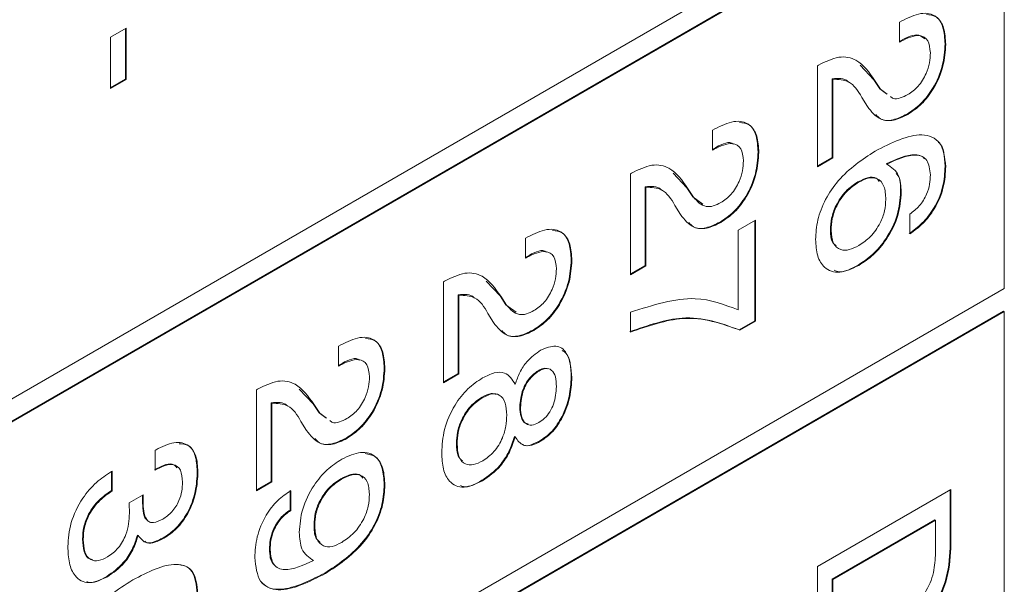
# Model space of a CAD drawing. Header units: millimetres. Extents: x 22 to 278, y 61 to 167.
# Tile 88 of 148: x 210.63 to 215.84, y 115.95 to 118.94. Entities that reach past the tile are written whole.
import ezdxf

# ---------------------------------------------------------------- set-up
doc = ezdxf.new("R2010")
doc.units = ezdxf.units.MM
doc.layers.get('0').update_dxf_attribs({"lineweight": 15})

msp = doc.modelspace()

# ---------------------------------------------------------------- linework, layer by layer
for p, q in [((190.8467, 105.5326), (215.843, 119.9626)), ((215.8394, 119.8421), (190.8432, 105.4121)), ((215.843, 119.8401), (190.8467, 105.4101)), ((215.843, 117.513), (215.843, 119.8401)), ((215.2881, 118.9215), (215.2999, 118.9283)), ((215.2881, 118.8169), (215.2881, 118.9215)), ((211.1108, 118.8429), (211.1924, 118.89)), ((211.1888, 118.888), (211.1888, 118.6199)), ((211.1924, 118.89), (211.1924, 118.6178)), ((211.1108, 118.5707), (211.1108, 118.8429)), ((215.2925, 118.8235), (215.2881, 118.8209)), ((215.2961, 118.8214), (215.2881, 118.8169)), ((215.2925, 118.8235), (215.2961, 118.8214)), ((215.5294, 118.8068), (215.5329, 118.8047)), ((214.853, 118.6913), (214.8585, 118.6945)), ((214.853, 118.1574), (214.853, 118.6913)), ((215.0796, 118.6947), (215.1526, 118.6171)), ((211.1888, 118.6199), (211.1108, 118.5748)), ((211.1924, 118.6178), (211.1108, 118.5707)), ((211.1888, 118.6199), (211.1924, 118.6178)), ((214.9311, 118.622), (214.9311, 118.2065)), ((214.9311, 118.622), (214.9346, 118.62)), ((214.9346, 118.62), (214.9346, 118.2045)), ((215.1526, 118.6171), (215.1842, 118.57)), ((215.1526, 118.6171), (215.1561, 118.615)), ((215.1561, 118.615), (215.1877, 118.568)), ((215.1842, 118.57), (215.2198, 118.5437)), ((215.1842, 118.57), (215.1877, 118.568)), ((215.1877, 118.568), (215.2233, 118.5416)), ((215.1179, 118.476), (215.0887, 118.5243)), ((215.3278, 118.4356), (215.3314, 118.4335)), ((214.2982, 118.3501), (214.31, 118.3568)), ((214.2982, 118.2454), (214.2982, 118.3501)), ((214.3026, 118.252), (214.2982, 118.2495)), ((214.3061, 118.25), (214.2982, 118.2454)), ((214.3026, 118.252), (214.3061, 118.25)), ((214.5394, 118.2353), (214.543, 118.2332)), ((214.9311, 118.2065), (214.853, 118.1615)), ((214.9346, 118.2045), (214.853, 118.1574)), ((214.9311, 118.2065), (214.9346, 118.2045)), ((215.2175, 118.173), (215.221, 118.1709)), ((215.5294, 118.1603), (215.5329, 118.1583)), ((213.8631, 118.1198), (213.8686, 118.123)), ((213.8631, 117.5859), (213.8631, 118.1198)), ((214.0896, 118.1233), (214.1626, 118.0456)), ((213.9411, 118.0505), (213.9411, 117.635)), ((213.9411, 118.0505), (213.9446, 118.0485)), ((213.9446, 118.0485), (213.9446, 117.633)), ((214.1626, 118.0456), (214.1942, 117.9986)), ((214.1626, 118.0456), (214.1662, 118.0435)), ((214.1662, 118.0435), (214.1978, 117.9965)), ((215.068, 118.077), (215.0716, 118.075)), ((214.1942, 117.9986), (214.2475, 117.9591)), ((214.1942, 117.9986), (214.1978, 117.9965)), ((215.2937, 118.0251), (215.2972, 118.0231)), ((214.1279, 117.9045), (214.0988, 117.9528)), ((215.3425, 117.8014), (215.3425, 117.9061)), ((214.3379, 117.8641), (214.3414, 117.862)), ((214.4342, 117.8214), (214.5248, 117.8737)), ((214.5213, 117.8717), (214.5213, 117.3419)), ((214.5248, 117.8737), (214.5248, 117.3398)), ((213.3082, 117.7786), (213.32, 117.7854)), ((213.3082, 117.6739), (213.3082, 117.7786)), ((214.4342, 117.3992), (214.4342, 117.8214)), ((214.922, 117.8221), (214.9255, 117.8201)), ((213.3126, 117.6805), (213.3082, 117.678)), ((213.3162, 117.6785), (213.3082, 117.6739)), ((213.3126, 117.6805), (213.3162, 117.6785)), ((213.5495, 117.6638), (213.553, 117.6618)), ((213.9411, 117.635), (213.8631, 117.59)), ((213.9446, 117.633), (213.8631, 117.5859)), ((213.9411, 117.635), (213.9446, 117.633)), ((215.0685, 117.6368), (215.072, 117.6348)), ((212.8731, 117.5483), (212.8786, 117.5515)), ((212.8731, 117.0144), (212.8731, 117.5483)), ((213.0997, 117.5518), (213.1727, 117.4741)), ((190.8467, 103.0829), (215.843, 117.513)), ((212.9512, 117.479), (212.9512, 117.0636)), ((212.9512, 117.479), (212.9547, 117.477)), ((212.9547, 117.477), (212.9547, 117.0615)), ((213.1727, 117.4741), (213.2043, 117.4271)), ((213.1727, 117.4741), (213.1762, 117.4721)), ((213.1762, 117.4721), (213.2078, 117.425)), ((213.2043, 117.4271), (213.2576, 117.3876)), ((213.2043, 117.4271), (213.2078, 117.425)), ((215.8394, 117.3925), (190.8432, 102.9625)), ((215.843, 117.3905), (190.8467, 102.9605)), ((213.138, 117.333), (213.1088, 117.3813)), ((213.8631, 117.2823), (213.8631, 117.387)), ((215.8394, 117.3925), (215.843, 117.3905)), ((215.843, 110.5724), (215.843, 117.3905)), ((214.5213, 117.3419), (214.4389, 117.2943)), ((214.5248, 117.3398), (214.4424, 117.2922)), ((214.5213, 117.3419), (214.5248, 117.3398)), ((213.3479, 117.2926), (213.3515, 117.2906)), ((214.4389, 117.2943), (214.4424, 117.2922)), ((212.3183, 117.2071), (212.3301, 117.2139)), ((212.3183, 117.1024), (212.3183, 117.2071)), ((212.3227, 117.109), (212.3183, 117.1065)), ((212.3262, 117.107), (212.3183, 117.1024)), ((212.3227, 117.109), (212.3262, 117.107)), ((212.5595, 117.0923), (212.5631, 117.0903)), ((212.9512, 117.0636), (212.8731, 117.0185)), ((212.9547, 117.0615), (212.8731, 117.0144)), ((212.9512, 117.0636), (212.9547, 117.0615)), ((213.3743, 117.0775), (213.3778, 117.0755)), ((213.2498, 117.0086), (213.2533, 117.0065)), ((213.5495, 117.0434), (213.553, 117.0413)), ((211.8832, 116.9768), (211.8887, 116.98)), ((211.8832, 116.4429), (211.8832, 116.9768)), ((212.1098, 116.9803), (212.1827, 116.9026)), ((211.9612, 116.9075), (211.9612, 116.4921)), ((211.9612, 116.9075), (211.9647, 116.9055)), ((211.9647, 116.9055), (211.9647, 116.49)), ((212.1827, 116.9026), (212.2143, 116.8556)), ((212.1827, 116.9026), (212.1863, 116.9006)), ((212.1863, 116.9006), (212.2179, 116.8535)), ((213.0781, 116.9379), (213.0816, 116.9359)), ((212.2143, 116.8556), (212.25, 116.8292)), ((212.2143, 116.8556), (212.2179, 116.8535)), ((212.2179, 116.8535), (212.2535, 116.8272)), ((213.2775, 116.8856), (213.2811, 116.8835)), ((212.148, 116.7615), (212.1189, 116.8098)), ((212.358, 116.7211), (212.3615, 116.7191)), ((212.9421, 116.6926), (212.9456, 116.6905)), ((213.2498, 116.7292), (213.2533, 116.7271)), ((213.3843, 116.7064), (213.3879, 116.7044)), ((211.3465, 116.6565), (211.3513, 116.6593)), ((211.3465, 116.5519), (211.3465, 116.6565)), ((211.1149, 116.5438), (211.1198, 116.5466)), ((211.1163, 116.5446), (211.1163, 116.444)), ((211.1198, 116.5466), (211.1198, 116.442)), ((211.5696, 116.547), (211.5731, 116.545)), ((211.9612, 116.4921), (211.8832, 116.447)), ((211.9647, 116.49), (211.8832, 116.4429)), ((211.9612, 116.4921), (211.9647, 116.49)), ((212.3303, 116.5063), (212.3339, 116.5042)), ((212.5595, 116.4753), (212.5631, 116.4733)), ((213.0771, 116.4977), (213.0806, 116.4956)), ((211.1163, 116.444), (211.1198, 116.442)), ((211.2084, 116.3786), (211.2839, 116.4217)), ((212.0609, 116.445), (212.0609, 116.3403)), ((212.0645, 116.4429), (212.0645, 116.3382)), ((214.853, 116.0412), (215.5601, 116.4494)), ((215.5566, 116.4473), (215.5566, 116.1403)), ((215.5601, 116.4494), (215.5601, 116.1383)), ((211.2088, 116.375), (211.2084, 116.3786)), ((211.2795, 116.3905), (211.283, 116.3885)), ((212.0609, 116.3403), (212.0645, 116.3382)), ((212.1878, 116.2627), (212.1914, 116.2607)), ((215.475, 116.2892), (214.9311, 115.9752)), ((215.4785, 116.2871), (214.9346, 115.9731)), ((215.475, 116.2892), (215.4785, 116.2871)), ((215.4785, 116.1005), (215.4785, 116.2871)), ((210.9622, 116.1862), (210.9657, 116.1842)), ((211.2529, 116.2078), (211.2564, 116.2057)), ((211.3886, 116.1929), (211.3921, 116.1908)), ((211.9521, 116.1325), (211.9557, 116.1305)), ((215.5566, 116.1403), (215.5601, 116.1383)), ((212.182, 116.0752), (212.1856, 116.0732)), ((212.2452, 116.007), (212.2488, 116.0049)), ((214.853, 115.7345), (214.853, 116.0412)), ((211.0907, 115.9895), (211.0942, 115.9875)), ((214.9311, 115.9752), (214.9311, 115.7885)), ((214.9311, 115.9752), (214.9346, 115.9731)), ((214.9346, 115.9731), (214.9346, 115.7865))]:
    msp.add_line(p, q)
for points, knots in [([(215.2999, 118.9283), (215.3342, 118.9453), (215.4026, 118.9791), (215.4843, 118.9608), (215.5276, 118.8947), (215.5311, 118.8348), (215.5329, 118.8047)], [0, 0, 0, 0, 0.280451, 0.559362, 0.779308, 1, 1, 1, 1]), ([(215.4307, 118.9618), (215.4483, 118.9603), (215.4894, 118.9568), (215.5235, 118.8955), (215.5274, 118.8364), (215.5294, 118.8068)], [0, 0, 0, 0, 0.272854, 0.635811, 1, 1, 1, 1]), ([(215.422, 118.8332), (215.4119, 118.8416), (215.3802, 118.8681), (215.3281, 118.8416), (215.2925, 118.8235)], [0, 0, 0, 0, 0.317412, 1, 1, 1, 1]), ([(215.4513, 118.7601), (215.449, 118.7837), (215.4444, 118.8309), (215.386, 118.8639), (215.3302, 118.8375), (215.2961, 118.8214)], [0, 0, 0, 0, 0.280567, 0.560264, 1, 1, 1, 1]), ([(215.5294, 118.8068), (215.5271, 118.769), (215.5224, 118.6935), (215.4725, 118.5769), (215.4022, 118.4853), (215.3526, 118.4522), (215.3278, 118.4356)], [0, 0, 0, 0, 0.28044, 0.559681, 0.779592, 1, 1, 1, 1]), ([(215.5329, 118.8047), (215.5306, 118.7669), (215.5259, 118.6915), (215.476, 118.5749), (215.4057, 118.4833), (215.3562, 118.4501), (215.3314, 118.4335)], [0, 0, 0, 0, 0.28044, 0.559681, 0.779592, 1, 1, 1, 1]), ([(214.8585, 118.6945), (214.8953, 118.7125), (214.9688, 118.7485), (215.0803, 118.7236), (215.1274, 118.6562), (215.1561, 118.615)], [0, 0, 0, 0, 0.279996, 0.559198, 1, 1, 1, 1]), ([(215.3321, 118.5386), (215.351, 118.5518), (215.3887, 118.5781), (215.4293, 118.6446), (215.4489, 118.7076), (215.4505, 118.7426), (215.4513, 118.7601)], [0, 0, 0, 0, 0.27961, 0.558548, 0.779048, 1, 1, 1, 1]), ([(215.0183, 118.6041), (215.0171, 118.6055), (214.9979, 118.6288), (214.9634, 118.6253), (214.9311, 118.622)], [0, 0, 0, 0, 0.063271, 1, 1, 1, 1]), ([(215.0887, 118.5243), (215.0686, 118.5577), (215.033, 118.6171), (214.9645, 118.6191), (214.9346, 118.62)], [0, 0, 0, 0, 0.5626058, 1, 1, 1, 1]), ([(215.241, 118.5286), (215.2453, 118.5245), (215.2579, 118.5127), (215.2921, 118.5194), (215.3187, 118.5322), (215.3321, 118.5386)], [0, 0, 0, 0, 0.207338, 0.60358, 1, 1, 1, 1]), ([(215.3314, 118.4335), (215.3059, 118.4212), (215.255, 118.3965), (215.1739, 118.4042), (215.1391, 118.4488), (215.1179, 118.476)], [0, 0, 0, 0, 0.280291, 0.560216, 1, 1, 1, 1]), ([(214.31, 118.3568), (214.3443, 118.3738), (214.4127, 118.4076), (214.4944, 118.3893), (214.5376, 118.3232), (214.5412, 118.2633), (214.543, 118.2332)], [0, 0, 0, 0, 0.280451, 0.559362, 0.779308, 1, 1, 1, 1]), ([(215.3278, 118.4356), (215.3026, 118.4236), (215.2522, 118.3996), (215.192, 118.4004), (215.1702, 118.4249), (215.1627, 118.4333)], [0, 0, 0, 0, 0.396594, 0.792671, 1, 1, 1, 1]), ([(214.4407, 118.3903), (214.4584, 118.3888), (214.4994, 118.3853), (214.5336, 118.324), (214.5375, 118.2649), (214.5394, 118.2353)], [0, 0, 0, 0, 0.272854, 0.635811, 1, 1, 1, 1]), ([(215.1583, 118.2394), (215.2456, 118.2836), (215.3549, 118.3389), (215.4612, 118.317), (215.5189, 118.275), (215.5273, 118.2049), (215.5329, 118.1583)], [0, 0, 0, 0, 0.499466, 0.62531, 0.750994, 1, 1, 1, 1]), ([(214.4093, 118.2757), (214.4062, 118.2779), (214.3805, 118.2958), (214.3391, 118.2725), (214.3026, 118.252)], [0, 0, 0, 0, 0.120484, 1, 1, 1, 1]), ([(214.4614, 118.1886), (214.4591, 118.2122), (214.4545, 118.2594), (214.396, 118.2924), (214.3402, 118.2661), (214.3061, 118.25)], [0, 0, 0, 0, 0.280567, 0.560264, 1, 1, 1, 1]), ([(215.4935, 118.286), (215.4948, 118.2851), (215.5236, 118.263), (215.5266, 118.2105), (215.5294, 118.1603)], [0, 0, 0, 0, 0.044152, 1, 1, 1, 1]), ([(214.5394, 118.2353), (214.5371, 118.1975), (214.5325, 118.122), (214.4825, 118.0054), (214.4122, 117.9138), (214.3627, 117.8807), (214.3379, 117.8641)], [0, 0, 0, 0, 0.2804405, 0.5596806, 0.7795919, 1, 1, 1, 1]), ([(214.543, 118.2332), (214.5406, 118.1954), (214.536, 118.12), (214.486, 118.0034), (214.4158, 117.9118), (214.3662, 117.8786), (214.3414, 117.862)], [0, 0, 0, 0, 0.2804405, 0.5596806, 0.7795919, 1, 1, 1, 1]), ([(214.8439, 117.7719), (214.8459, 117.8057), (214.8497, 117.8734), (214.8925, 117.9863), (214.9936, 118.1314), (215.0904, 118.1949), (215.1583, 118.2394)], [0, 0, 0, 0, 0.187308, 0.373997, 0.560972, 1, 1, 1, 1]), ([(215.4213, 118.1992), (215.4157, 118.2046), (215.4023, 118.2176), (215.3375, 118.2276), (215.2708, 118.1972), (215.2175, 118.173)], [0, 0, 0, 0, 0.122684, 0.298851, 1, 1, 1, 1]), ([(215.4513, 118.1138), (215.4482, 118.143), (215.4436, 118.1869), (215.4083, 118.2138), (215.3422, 118.227), (215.2748, 118.1959), (215.221, 118.1709)], [0, 0, 0, 0, 0.248941, 0.37441, 0.50003, 1, 1, 1, 1]), ([(213.8686, 118.123), (213.9054, 118.141), (213.9789, 118.177), (214.0904, 118.1521), (214.1374, 118.0848), (214.1662, 118.0435)], [0, 0, 0, 0, 0.279996, 0.559198, 1, 1, 1, 1]), ([(214.3421, 117.9671), (214.361, 117.9803), (214.3988, 118.0066), (214.4393, 118.0732), (214.4589, 118.1361), (214.4606, 118.1711), (214.4614, 118.1886)], [0, 0, 0, 0, 0.27961, 0.558548, 0.779048, 1, 1, 1, 1]), ([(215.221, 118.1709), (215.2458, 118.1547), (215.2902, 118.1258), (215.2951, 118.0545), (215.2972, 118.0231)], [0, 0, 0, 0, 0.558415, 1, 1, 1, 1]), ([(215.5294, 118.1603), (215.5275, 118.1244), (215.5237, 118.0529), (215.4774, 117.9405), (215.4094, 117.8547), (215.3625, 117.8206), (215.339, 117.8035)], [0, 0, 0, 0, 0.28051, 0.559389, 0.779359, 1, 1, 1, 1]), ([(215.5329, 118.1583), (215.531, 118.1224), (215.5272, 118.0508), (215.481, 117.9385), (215.4129, 117.8527), (215.366, 117.8185), (215.3425, 117.8014)], [0, 0, 0, 0, 0.28051, 0.559389, 0.779359, 1, 1, 1, 1]), ([(215.1799, 118.0795), (215.1754, 118.0859), (215.162, 118.1046), (215.1194, 118.1022), (215.0852, 118.0854), (215.068, 118.077)], [0, 0, 0, 0, 0.206089, 0.60241, 1, 1, 1, 1]), ([(215.2156, 117.9841), (215.2141, 118.0088), (215.211, 118.0581), (215.1749, 118.0988), (215.1237, 118.1011), (215.089, 118.0837), (215.0716, 118.075)], [0, 0, 0, 0, 0.280506, 0.559256, 0.779276, 1, 1, 1, 1]), ([(215.2701, 118.1206), (215.2734, 118.1177), (215.294, 118.0995), (215.2938, 118.059), (215.2937, 118.0251)], [0, 0, 0, 0, 0.160751, 1, 1, 1, 1]), ([(215.3425, 117.9061), (215.3599, 117.9194), (215.3944, 117.9458), (215.4327, 118.0069), (215.4494, 118.0653), (215.4507, 118.0976), (215.4513, 118.1138)], [0, 0, 0, 0, 0.280259, 0.558792, 0.779085, 1, 1, 1, 1]), ([(214.0284, 118.0326), (214.0271, 118.0341), (214.0079, 118.0573), (213.9734, 118.0538), (213.9411, 118.0505)], [0, 0, 0, 0, 0.0632714, 1, 1, 1, 1]), ([(214.0988, 117.9528), (214.0787, 117.9862), (214.043, 118.0456), (213.9746, 118.0476), (213.9446, 118.0485)], [0, 0, 0, 0, 0.562606, 1, 1, 1, 1]), ([(215.068, 118.077), (215.046, 118.0622), (215.0019, 118.0325), (214.9513, 117.958), (214.9253, 117.8838), (214.9231, 117.8427), (214.922, 117.8221)], [0, 0, 0, 0, 0.280146, 0.559018, 0.779227, 1, 1, 1, 1]), ([(215.0716, 118.075), (215.0495, 118.0601), (215.0055, 118.0305), (214.9549, 117.9559), (214.9288, 117.8818), (214.9266, 117.8407), (214.9255, 117.8201)], [0, 0, 0, 0, 0.280146, 0.559018, 0.779227, 1, 1, 1, 1]), ([(214.1978, 117.9965), (214.2171, 117.974), (214.2442, 117.9425), (214.3017, 117.9469), (214.3286, 117.9604), (214.3421, 117.9671)], [0, 0, 0, 0, 0.558127, 0.779013, 1, 1, 1, 1]), ([(215.2937, 118.0251), (215.2907, 117.9846), (215.2847, 117.9036), (215.2246, 117.7806), (215.1474, 117.6884), (215.0948, 117.654), (215.0685, 117.6368)], [0, 0, 0, 0, 0.279991, 0.559145, 0.779291, 1, 1, 1, 1]), ([(215.2972, 118.0231), (215.2942, 117.9825), (215.2882, 117.9016), (215.2281, 117.7785), (215.1509, 117.6864), (215.0983, 117.652), (215.072, 117.6348)], [0, 0, 0, 0, 0.279991, 0.559145, 0.779291, 1, 1, 1, 1]), ([(215.0724, 117.7397), (215.0936, 117.7539), (215.136, 117.7823), (215.1854, 117.8531), (215.2121, 117.9245), (215.2144, 117.9642), (215.2156, 117.9841)], [0, 0, 0, 0, 0.280269, 0.559276, 0.779344, 1, 1, 1, 1]), ([(214.3414, 117.862), (214.316, 117.8497), (214.2651, 117.825), (214.1839, 117.8327), (214.1492, 117.8773), (214.1279, 117.9045)], [0, 0, 0, 0, 0.280291, 0.560216, 1, 1, 1, 1]), ([(213.32, 117.7854), (213.3543, 117.8023), (213.4227, 117.8361), (213.5044, 117.8178), (213.5477, 117.7518), (213.5512, 117.6918), (213.553, 117.6618)], [0, 0, 0, 0, 0.280451, 0.559362, 0.779308, 1, 1, 1, 1]), ([(214.3379, 117.8641), (214.3126, 117.8521), (214.2622, 117.8281), (214.2021, 117.8289), (214.1803, 117.8534), (214.1728, 117.8618)], [0, 0, 0, 0, 0.396594, 0.792671, 1, 1, 1, 1]), ([(213.4508, 117.8188), (213.4684, 117.8173), (213.5095, 117.8138), (213.5436, 117.7526), (213.5475, 117.6934), (213.5495, 117.6638)], [0, 0, 0, 0, 0.272854, 0.635811, 1, 1, 1, 1]), ([(214.922, 117.8221), (214.9229, 117.7967), (214.9243, 117.7592), (214.946, 117.7442), (214.953, 117.7393)], [0, 0, 0, 0, 0.677441, 1, 1, 1, 1]), ([(214.9255, 117.8201), (214.9275, 117.7961), (214.9314, 117.7483), (214.9712, 117.7149), (215.0214, 117.714), (215.0554, 117.7311), (215.0724, 117.7397)], [0, 0, 0, 0, 0.279951, 0.559038, 0.779239, 1, 1, 1, 1]), ([(215.072, 117.6348), (215.0375, 117.6185), (214.9687, 117.5862), (214.891, 117.6139), (214.8494, 117.6815), (214.8457, 117.7417), (214.8439, 117.7719)], [0, 0, 0, 0, 0.279903, 0.559103, 0.779286, 1, 1, 1, 1]), ([(213.4193, 117.7042), (213.4162, 117.7064), (213.3906, 117.7243), (213.3491, 117.701), (213.3126, 117.6805)], [0, 0, 0, 0, 0.120484, 1, 1, 1, 1]), ([(213.4714, 117.6171), (213.4691, 117.6408), (213.4645, 117.688), (213.4061, 117.7209), (213.3503, 117.6946), (213.3162, 117.6785)], [0, 0, 0, 0, 0.280567, 0.560264, 1, 1, 1, 1]), ([(213.5495, 117.6638), (213.5472, 117.626), (213.5425, 117.5505), (213.4926, 117.434), (213.4223, 117.3423), (213.3727, 117.3092), (213.3479, 117.2926)], [0, 0, 0, 0, 0.28044, 0.559681, 0.779592, 1, 1, 1, 1]), ([(213.553, 117.6618), (213.5507, 117.624), (213.546, 117.5485), (213.4961, 117.4319), (213.4258, 117.3403), (213.3763, 117.3072), (213.3515, 117.2906)], [0, 0, 0, 0, 0.28044, 0.559681, 0.779592, 1, 1, 1, 1]), ([(215.0685, 117.6368), (215.0326, 117.6172), (214.9851, 117.5913), (214.9506, 117.6061), (214.9421, 117.6097)], [0, 0, 0, 0, 0.754014, 1, 1, 1, 1]), ([(212.8786, 117.5515), (212.9154, 117.5695), (212.9889, 117.6055), (213.1005, 117.5806), (213.1475, 117.5133), (213.1762, 117.4721)], [0, 0, 0, 0, 0.279996, 0.559198, 1, 1, 1, 1]), ([(213.3522, 117.3957), (213.3711, 117.4088), (213.4088, 117.4351), (213.4494, 117.5017), (213.469, 117.5646), (213.4706, 117.5996), (213.4714, 117.6171)], [0, 0, 0, 0, 0.27961, 0.558548, 0.779048, 1, 1, 1, 1]), ([(213.0384, 117.4611), (213.0372, 117.4626), (213.018, 117.4858), (212.9835, 117.4823), (212.9512, 117.479)], [0, 0, 0, 0, 0.063271, 1, 1, 1, 1]), ([(213.1088, 117.3813), (213.0887, 117.4147), (213.0531, 117.4741), (212.9846, 117.4761), (212.9547, 117.477)], [0, 0, 0, 0, 0.5626058, 1, 1, 1, 1]), ([(213.8631, 117.387), (213.9819, 117.4247), (214.1944, 117.492), (214.3608, 117.4276), (214.4342, 117.3992)], [0, 0, 0, 0, 0.559313, 1, 1, 1, 1]), ([(213.2078, 117.425), (213.2272, 117.4025), (213.2542, 117.371), (213.3117, 117.3754), (213.3387, 117.3889), (213.3522, 117.3957)], [0, 0, 0, 0, 0.558127, 0.779013, 1, 1, 1, 1]), ([(214.4389, 117.2943), (214.3427, 117.329), (214.1707, 117.391), (213.9547, 117.317), (213.8595, 117.2844)], [0, 0, 0, 0, 0.559551, 1, 1, 1, 1]), ([(214.4424, 117.2922), (214.3462, 117.3269), (214.1743, 117.3889), (213.9582, 117.3149), (213.8631, 117.2823)], [0, 0, 0, 0, 0.559551, 1, 1, 1, 1]), ([(213.3515, 117.2906), (213.326, 117.2782), (213.2751, 117.2535), (213.194, 117.2612), (213.1592, 117.3058), (213.138, 117.333)], [0, 0, 0, 0, 0.280291, 0.560216, 1, 1, 1, 1]), ([(212.3301, 117.2139), (212.3644, 117.2308), (212.4328, 117.2646), (212.5145, 117.2463), (212.5577, 117.1803), (212.5613, 117.1203), (212.5631, 117.0903)], [0, 0, 0, 0, 0.280451, 0.559362, 0.779308, 1, 1, 1, 1]), ([(213.3479, 117.2926), (213.3227, 117.2806), (213.2723, 117.2567), (213.2121, 117.2575), (213.1903, 117.2819), (213.1828, 117.2903)], [0, 0, 0, 0, 0.396594, 0.792671, 1, 1, 1, 1]), ([(212.4608, 117.2474), (212.4785, 117.2458), (212.5195, 117.2423), (212.5537, 117.1811), (212.5576, 117.1219), (212.5595, 117.0923)], [0, 0, 0, 0, 0.2728538, 0.6358111, 1, 1, 1, 1]), ([(213.3879, 117.186), (213.4158, 117.1975), (213.4717, 117.2205), (213.5415, 117.1682), (213.5487, 117.0894), (213.553, 117.0413)], [0, 0, 0, 0, 0.2796398, 0.5599649, 1, 1, 1, 1]), ([(212.4294, 117.1328), (212.4263, 117.1349), (212.4006, 117.1528), (212.3592, 117.1295), (212.3227, 117.109)], [0, 0, 0, 0, 0.120484, 1, 1, 1, 1]), ([(213.2533, 117.0065), (213.2606, 117.0273), (213.2752, 117.0687), (213.3207, 117.1392), (213.3624, 117.1682), (213.3879, 117.186)], [0, 0, 0, 0, 0.281037, 0.561354, 1, 1, 1, 1]), ([(213.5024, 117.1842), (213.5087, 117.1807), (213.5462, 117.1597), (213.548, 117.0962), (213.5495, 117.0434)], [0, 0, 0, 0, 0.168547, 1, 1, 1, 1]), ([(212.4815, 117.0456), (212.4792, 117.0693), (212.4746, 117.1165), (212.4161, 117.1494), (212.3603, 117.1231), (212.3262, 117.107)], [0, 0, 0, 0, 0.280567, 0.560264, 1, 1, 1, 1]), ([(212.5595, 117.0923), (212.5572, 117.0545), (212.5526, 116.979), (212.5026, 116.8625), (212.4323, 116.7709), (212.3828, 116.7377), (212.358, 116.7211)], [0, 0, 0, 0, 0.28044, 0.559681, 0.779592, 1, 1, 1, 1]), ([(212.5631, 117.0903), (212.5607, 117.0525), (212.5561, 116.977), (212.5061, 116.8604), (212.4359, 116.7688), (212.3863, 116.7357), (212.3615, 116.7191)], [0, 0, 0, 0, 0.28044, 0.559681, 0.779592, 1, 1, 1, 1]), ([(212.3622, 116.8242), (212.3811, 116.8373), (212.4189, 116.8636), (212.4594, 116.9302), (212.479, 116.9931), (212.4807, 117.0281), (212.4815, 117.0456)], [0, 0, 0, 0, 0.2796101, 0.558548, 0.779048, 1, 1, 1, 1]), ([(213.0806, 117.04), (213.1013, 117.0504), (213.1427, 117.071), (213.2119, 117.0717), (213.2376, 117.0312), (213.2533, 117.0065)], [0, 0, 0, 0, 0.281291, 0.561761, 1, 1, 1, 1]), ([(213.3743, 117.0775), (213.3582, 117.0658), (213.326, 117.0424), (213.2844, 116.9665), (213.2801, 116.9163), (213.2775, 116.8856)], [0, 0, 0, 0, 0.280025, 0.560304, 1, 1, 1, 1]), ([(213.3778, 117.0755), (213.3617, 117.0638), (213.3295, 117.0403), (213.288, 116.9645), (213.2837, 116.9142), (213.2811, 116.8835)], [0, 0, 0, 0, 0.280025, 0.560304, 1, 1, 1, 1]), ([(213.4256, 117.087), (213.4209, 117.0889), (213.4065, 117.0946), (213.3872, 117.0844), (213.3743, 117.0775)], [0, 0, 0, 0, 0.329084, 1, 1, 1, 1]), ([(213.4714, 116.9934), (213.4706, 117.0113), (213.4688, 117.0469), (213.4493, 117.0832), (213.4155, 117.0935), (213.3904, 117.0815), (213.3778, 117.0755)], [0, 0, 0, 0, 0.281051, 0.560499, 0.779909, 1, 1, 1, 1]), ([(211.8887, 116.98), (211.9255, 116.998), (211.999, 117.034), (212.1105, 117.0091), (212.1575, 116.9418), (212.1863, 116.9006)], [0, 0, 0, 0, 0.279996, 0.559198, 1, 1, 1, 1]), ([(212.864, 116.6436), (212.8664, 116.6841), (212.8712, 116.7648), (212.9246, 116.8902), (213.0009, 116.9872), (213.054, 117.0224), (213.0806, 117.04)], [0, 0, 0, 0, 0.280486, 0.559574, 0.779479, 1, 1, 1, 1]), ([(213.3778, 116.8033), (213.3884, 116.8103), (213.4097, 116.8244), (213.4379, 116.8598), (213.4667, 116.9194), (213.4695, 116.9629), (213.4714, 116.9934)], [0, 0, 0, 0, 0.187232, 0.374021, 0.561158, 1, 1, 1, 1]), ([(213.5495, 117.0434), (213.5478, 117.0101), (213.5444, 116.9436), (213.5078, 116.8409), (213.4505, 116.7529), (213.4064, 116.7219), (213.3843, 116.7064)], [0, 0, 0, 0, 0.2808793, 0.5606272, 0.7803128, 1, 1, 1, 1]), ([(213.553, 117.0413), (213.5513, 117.008), (213.5479, 116.9416), (213.5113, 116.8388), (213.454, 116.7509), (213.4099, 116.7199), (213.3879, 116.7044)], [0, 0, 0, 0, 0.2808793, 0.5606272, 0.7803128, 1, 1, 1, 1]), ([(213.1529, 116.9526), (213.144, 116.955), (213.122, 116.9611), (213.0944, 116.9465), (213.0781, 116.9379)], [0, 0, 0, 0, 0.4067376, 1, 1, 1, 1]), ([(213.2085, 116.8423), (213.2073, 116.8651), (213.2048, 116.9106), (213.1753, 116.9524), (213.1297, 116.9595), (213.0977, 116.9438), (213.0816, 116.9359)], [0, 0, 0, 0, 0.280768, 0.559835, 0.779576, 1, 1, 1, 1]), ([(212.0485, 116.8896), (212.0472, 116.8911), (212.028, 116.9144), (211.9935, 116.9108), (211.9612, 116.9075)], [0, 0, 0, 0, 0.063271, 1, 1, 1, 1]), ([(212.1189, 116.8098), (212.0988, 116.8432), (212.0631, 116.9026), (211.9947, 116.9046), (211.9647, 116.9055)], [0, 0, 0, 0, 0.5626058, 1, 1, 1, 1]), ([(213.0781, 116.9379), (213.0569, 116.9236), (213.0147, 116.8951), (212.9675, 116.822), (212.9448, 116.7513), (212.943, 116.7122), (212.9421, 116.6926)], [0, 0, 0, 0, 0.279995, 0.558696, 0.778998, 1, 1, 1, 1]), ([(213.0816, 116.9359), (213.0605, 116.9216), (213.0182, 116.893), (212.971, 116.82), (212.9484, 116.7493), (212.9465, 116.7101), (212.9456, 116.6905)], [0, 0, 0, 0, 0.279995, 0.558696, 0.778998, 1, 1, 1, 1]), ([(213.0816, 116.6009), (213.1022, 116.6152), (213.1433, 116.6439), (213.1865, 116.7173), (213.2061, 116.7853), (213.2077, 116.8233), (213.2085, 116.8423)], [0, 0, 0, 0, 0.279546, 0.558276, 0.778819, 1, 1, 1, 1]), ([(213.2775, 116.8856), (213.2786, 116.8679), (213.2809, 116.8327), (213.2981, 116.8002), (213.3164, 116.7971), (213.3214, 116.7962)], [0, 0, 0, 0, 0.42316, 0.844403, 1, 1, 1, 1]), ([(213.2811, 116.8835), (213.282, 116.8655), (213.284, 116.8297), (213.3061, 116.796), (213.3398, 116.7855), (213.3651, 116.7973), (213.3778, 116.8033)], [0, 0, 0, 0, 0.2807915, 0.5603116, 0.779949, 1, 1, 1, 1]), ([(212.2712, 116.8141), (212.2755, 116.8101), (212.2881, 116.7983), (212.3223, 116.8049), (212.3489, 116.8177), (212.3622, 116.8242)], [0, 0, 0, 0, 0.207338, 0.60358, 1, 1, 1, 1]), ([(212.3615, 116.7191), (212.3361, 116.7067), (212.2852, 116.682), (212.204, 116.6897), (212.1693, 116.7343), (212.148, 116.7615)], [0, 0, 0, 0, 0.280291, 0.560216, 1, 1, 1, 1]), ([(211.3513, 116.6593), (211.3837, 116.6752), (211.4482, 116.7069), (211.5256, 116.6905), (211.5678, 116.6298), (211.5713, 116.5733), (211.5731, 116.545)], [0, 0, 0, 0, 0.2803906, 0.559399, 0.7793652, 1, 1, 1, 1]), ([(211.4745, 116.6913), (211.4913, 116.6901), (211.5302, 116.6871), (211.5638, 116.6307), (211.5676, 116.5749), (211.5696, 116.547)], [0, 0, 0, 0, 0.273793, 0.636346, 1, 1, 1, 1]), ([(212.358, 116.7211), (212.3327, 116.7091), (212.2823, 116.6852), (212.2222, 116.686), (212.2004, 116.7104), (212.1929, 116.7188)], [0, 0, 0, 0, 0.396594, 0.792671, 1, 1, 1, 1]), ([(212.9421, 116.6926), (212.9428, 116.6679), (212.9439, 116.6273), (212.9656, 116.608), (212.9742, 116.6004)], [0, 0, 0, 0, 0.607643, 1, 1, 1, 1]), ([(212.9456, 116.6905), (212.9471, 116.6669), (212.9499, 116.6198), (212.9836, 116.5802), (213.0319, 116.5762), (213.065, 116.5926), (213.0816, 116.6009)], [0, 0, 0, 0, 0.280468, 0.5595619, 0.7794643, 1, 1, 1, 1]), ([(213.2498, 116.7292), (213.2408, 116.7024), (213.2228, 116.6489), (213.1637, 116.558), (213.1099, 116.5205), (213.0771, 116.4977)], [0, 0, 0, 0, 0.280919, 0.561169, 1, 1, 1, 1]), ([(213.2533, 116.7271), (213.2443, 116.7004), (213.2264, 116.6468), (213.1672, 116.5559), (213.1134, 116.5185), (213.0806, 116.4956)], [0, 0, 0, 0, 0.280919, 0.561169, 1, 1, 1, 1]), ([(213.3879, 116.7044), (213.3719, 116.6963), (213.3401, 116.6802), (213.2869, 116.6794), (213.266, 116.7091), (213.2533, 116.7271)], [0, 0, 0, 0, 0.281152, 0.561484, 1, 1, 1, 1]), ([(213.3843, 116.7064), (213.3687, 116.6989), (213.3375, 116.684), (213.3028, 116.6774), (213.2927, 116.6878), (213.2918, 116.6887)], [0, 0, 0, 0, 0.478892, 0.956389, 1, 1, 1, 1]), ([(212.3347, 116.6094), (212.3692, 116.6256), (212.4379, 116.6579), (212.5162, 116.6314), (212.5577, 116.5636), (212.5613, 116.5034), (212.5631, 116.4733)], [0, 0, 0, 0, 0.27995, 0.559068, 0.779241, 1, 1, 1, 1]), ([(212.4579, 116.6389), (212.4773, 116.6357), (212.5196, 116.6289), (212.5537, 116.5645), (212.5576, 116.5051), (212.5595, 116.4753)], [0, 0, 0, 0, 0.297825, 0.648446, 1, 1, 1, 1]), ([(213.0806, 116.4956), (213.0465, 116.4798), (212.9785, 116.4482), (212.9044, 116.4819), (212.8685, 116.554), (212.8655, 116.6137), (212.864, 116.6436)], [0, 0, 0, 0, 0.279707, 0.55861, 0.779038, 1, 1, 1, 1]), ([(211.462, 116.5643), (211.4544, 116.5722), (211.4371, 116.5902), (211.3911, 116.5788), (211.359, 116.5622), (211.3429, 116.5539)], [0, 0, 0, 0, 0.284474, 0.641616, 1, 1, 1, 1]), ([(211.4915, 116.4879), (211.49, 116.5111), (211.4869, 116.5574), (211.446, 116.5868), (211.3951, 116.5775), (211.3627, 116.5604), (211.3465, 116.5519)], [0, 0, 0, 0, 0.280224, 0.558001, 0.778617, 1, 1, 1, 1]), ([(212.1098, 116.2224), (212.1128, 116.2628), (212.119, 116.3436), (212.1789, 116.4664), (212.2561, 116.5579), (212.3085, 116.5922), (212.3347, 116.6094)], [0, 0, 0, 0, 0.279949, 0.559125, 0.779309, 1, 1, 1, 1]), ([(210.8841, 116.1474), (210.8871, 116.1888), (210.8929, 116.2715), (210.9542, 116.3981), (211.0341, 116.4913), (211.0879, 116.5263), (211.1149, 116.5438)], [0, 0, 0, 0, 0.280115, 0.559017, 0.779197, 1, 1, 1, 1]), ([(211.5696, 116.547), (211.568, 116.5116), (211.5649, 116.4409), (211.5251, 116.3296), (211.4592, 116.2399), (211.4121, 116.2086), (211.3886, 116.1929)], [0, 0, 0, 0, 0.280903, 0.56016, 0.779706, 1, 1, 1, 1]), ([(211.5731, 116.545), (211.5715, 116.5095), (211.5684, 116.4388), (211.5287, 116.3276), (211.4628, 116.2379), (211.4157, 116.2065), (211.3921, 116.1908)], [0, 0, 0, 0, 0.280903, 0.56016, 0.779706, 1, 1, 1, 1]), ([(212.4468, 116.5092), (212.4406, 116.5164), (212.4248, 116.5347), (212.381, 116.5312), (212.3472, 116.5146), (212.3303, 116.5063)], [0, 0, 0, 0, 0.246747, 0.6229442, 1, 1, 1, 1]), ([(212.4815, 116.4236), (212.4795, 116.4477), (212.4756, 116.4958), (212.4359, 116.5299), (212.3851, 116.53), (212.351, 116.5128), (212.3339, 116.5042)], [0, 0, 0, 0, 0.279985, 0.558971, 0.779234, 1, 1, 1, 1]), ([(211.3866, 116.2923), (211.4034, 116.3036), (211.4371, 116.3262), (211.4742, 116.3854), (211.4896, 116.4413), (211.4909, 116.4724), (211.4915, 116.4879)], [0, 0, 0, 0, 0.279973, 0.558282, 0.778793, 1, 1, 1, 1]), ([(212.3303, 116.5063), (212.3092, 116.4921), (212.267, 116.4638), (212.2175, 116.3934), (212.1912, 116.3221), (212.189, 116.2825), (212.1878, 116.2627)], [0, 0, 0, 0, 0.2802732, 0.5592722, 0.7793004, 1, 1, 1, 1]), ([(212.3339, 116.5042), (212.3127, 116.49), (212.2705, 116.4617), (212.2211, 116.3913), (212.1948, 116.32), (212.1925, 116.2805), (212.1914, 116.2607)], [0, 0, 0, 0, 0.2802732, 0.5592722, 0.7793004, 1, 1, 1, 1]), ([(212.5595, 116.4753), (212.5577, 116.4414), (212.5539, 116.3737), (212.5111, 116.2607), (212.4101, 116.1151), (212.3132, 116.0515), (212.2452, 116.007)], [0, 0, 0, 0, 0.187322, 0.37406, 0.561042, 1, 1, 1, 1]), ([(212.5631, 116.4733), (212.5612, 116.4394), (212.5574, 116.3716), (212.5146, 116.2586), (212.4137, 116.113), (212.3167, 116.0495), (212.2488, 116.0049)], [0, 0, 0, 0, 0.187322, 0.37406, 0.561042, 1, 1, 1, 1]), ([(213.0771, 116.4977), (213.0412, 116.4775), (212.9982, 116.4534), (212.9683, 116.468), (212.9634, 116.4704)], [0, 0, 0, 0, 0.833751, 1, 1, 1, 1]), ([(211.1163, 116.444), (211.0938, 116.4288), (211.049, 116.3985), (210.9937, 116.3261), (210.9655, 116.2494), (210.9633, 116.2073), (210.9622, 116.1862)], [0, 0, 0, 0, 0.280691, 0.559402, 0.779276, 1, 1, 1, 1]), ([(211.1198, 116.442), (211.0974, 116.4267), (211.0526, 116.3964), (210.9973, 116.3241), (210.9691, 116.2473), (210.9668, 116.2053), (210.9657, 116.1842)], [0, 0, 0, 0, 0.280691, 0.559402, 0.779276, 1, 1, 1, 1]), ([(211.2802, 116.4195), (211.28, 116.4147), (211.2795, 116.4049), (211.2795, 116.3953), (211.2795, 116.3905)], [0, 0, 0, 0, 0.497659, 1, 1, 1, 1]), ([(211.2839, 116.4217), (211.2836, 116.4154), (211.2831, 116.4042), (211.283, 116.3933), (211.283, 116.3885)], [0, 0, 0, 0, 0.559998, 1, 1, 1, 1]), ([(211.8741, 116.0888), (211.8761, 116.1247), (211.8802, 116.1965), (211.9262, 116.3081), (211.9936, 116.3955), (212.0408, 116.4271), (212.0645, 116.4429)], [0, 0, 0, 0, 0.280577, 0.559701, 0.779575, 1, 1, 1, 1]), ([(212.3347, 116.1694), (212.3568, 116.1842), (212.4007, 116.2137), (212.4519, 116.2877), (212.4782, 116.3619), (212.4804, 116.403), (212.4815, 116.4236)], [0, 0, 0, 0, 0.280163, 0.559091, 0.779276, 1, 1, 1, 1]), ([(211.2105, 116.3237), (211.2103, 116.3333), (211.2099, 116.3506), (211.2091, 116.3676), (211.2088, 116.375)], [0, 0, 0, 0, 0.559986, 1, 1, 1, 1]), ([(211.2795, 116.3905), (211.2802, 116.3722), (211.2816, 116.3358), (211.2891, 116.2985), (211.3012, 116.2894), (211.3026, 116.2884)], [0, 0, 0, 0, 0.470715, 0.939441, 1, 1, 1, 1]), ([(211.283, 116.3885), (211.2835, 116.3699), (211.2845, 116.3329), (211.2959, 116.2928), (211.3168, 116.2752), (211.3453, 116.2718), (211.3701, 116.2841), (211.3866, 116.2923)], [0, 0, 0, 0, 0.250796, 0.500532, 0.62557, 0.750579, 1, 1, 1, 1]), ([(211.0948, 116.0925), (211.1144, 116.1062), (211.1536, 116.1337), (211.2044, 116.2262), (211.2082, 116.2867), (211.2105, 116.3237)], [0, 0, 0, 0, 0.280253, 0.559686, 1, 1, 1, 1]), ([(212.0609, 116.3403), (212.0433, 116.3276), (212.0082, 116.3024), (211.9712, 116.2397), (211.9543, 116.1814), (211.9529, 116.1488), (211.9521, 116.1325)], [0, 0, 0, 0, 0.279747, 0.558512, 0.77895, 1, 1, 1, 1]), ([(212.0645, 116.3382), (212.0469, 116.3256), (212.0118, 116.3004), (211.9747, 116.2377), (211.9578, 116.1793), (211.9564, 116.1468), (211.9557, 116.1305)], [0, 0, 0, 0, 0.279747, 0.558512, 0.77895, 1, 1, 1, 1]), ([(212.1878, 116.2627), (212.1886, 116.2369), (212.1897, 116.1956), (212.2121, 116.1763), (212.2205, 116.1691)], [0, 0, 0, 0, 0.624455, 1, 1, 1, 1]), ([(212.1856, 116.0732), (212.1609, 116.0897), (212.1166, 116.1192), (212.1119, 116.1908), (212.1098, 116.2224)], [0, 0, 0, 0, 0.558275, 1, 1, 1, 1]), ([(212.1914, 116.2607), (212.193, 116.2361), (212.1961, 116.187), (212.232, 116.1464), (212.2828, 116.1433), (212.3174, 116.1607), (212.3347, 116.1694)], [0, 0, 0, 0, 0.2804705, 0.5593282, 0.7792928, 1, 1, 1, 1]), ([(210.9622, 116.1862), (210.9637, 116.1638), (210.9668, 116.1192), (210.9888, 116.0808), (211.0104, 116.0794), (211.0143, 116.0791)], [0, 0, 0, 0, 0.452328, 0.902129, 1, 1, 1, 1]), ([(210.9657, 116.1842), (210.967, 116.1613), (210.9696, 116.1155), (211.0003, 116.0747), (211.0464, 116.0685), (211.0786, 116.0845), (211.0948, 116.0925)], [0, 0, 0, 0, 0.280656, 0.559744, 0.779511, 1, 1, 1, 1]), ([(211.2529, 116.2078), (211.2448, 116.1825), (211.2286, 116.1319), (211.1723, 116.0462), (211.1216, 116.011), (211.0907, 115.9895)], [0, 0, 0, 0, 0.280899, 0.561106, 1, 1, 1, 1]), ([(211.2564, 116.2057), (211.2483, 116.1804), (211.2321, 116.1299), (211.1759, 116.0442), (211.1251, 116.009), (211.0942, 115.9875)], [0, 0, 0, 0, 0.280899, 0.561106, 1, 1, 1, 1]), ([(211.3921, 116.1908), (211.3765, 116.1829), (211.3452, 116.1669), (211.2917, 116.1616), (211.2698, 116.189), (211.2564, 116.2057)], [0, 0, 0, 0, 0.281418, 0.562234, 1, 1, 1, 1]), ([(211.3886, 116.1929), (211.3732, 116.1854), (211.3424, 116.1704), (211.306, 116.1617), (211.2943, 116.1729), (211.2921, 116.1751)], [0, 0, 0, 0, 0.4475834, 0.8942076, 1, 1, 1, 1]), ([(211.0942, 115.9875), (211.06, 115.9722), (210.9918, 115.9416), (210.9211, 115.9825), (210.8884, 116.0576), (210.8855, 116.1174), (210.8841, 116.1474)], [0, 0, 0, 0, 0.279361, 0.558332, 0.778914, 1, 1, 1, 1]), ([(211.9521, 116.1325), (211.954, 116.1017), (211.956, 116.0663), (211.9758, 116.0514), (211.9783, 116.0495)], [0, 0, 0, 0, 0.871469, 1, 1, 1, 1]), ([(211.9557, 116.1305), (211.9588, 116.1014), (211.9635, 116.0577), (211.9985, 116.0304), (212.0647, 116.0174), (212.1319, 116.0484), (212.1856, 116.0732)], [0, 0, 0, 0, 0.2488654, 0.3743622, 0.5000119, 1, 1, 1, 1]), ([(215.5566, 116.1403), (215.5526, 116.0812), (215.5447, 115.9634), (215.447, 115.784), (215.3279, 115.6659), (215.2516, 115.6179), (215.2134, 115.5938)], [0, 0, 0, 0, 0.2800467, 0.5581152, 0.7787196, 1, 1, 1, 1]), ([(215.5601, 116.1383), (215.5561, 116.0792), (215.5482, 115.9614), (215.4505, 115.782), (215.3315, 115.6639), (215.2551, 115.6158), (215.2169, 115.5917)], [0, 0, 0, 0, 0.2800467, 0.5581152, 0.7787196, 1, 1, 1, 1]), ([(211.2279, 115.9705), (211.3085, 116.0122), (211.4093, 116.0644), (211.5086, 116.0466), (211.5613, 116.0069), (211.5684, 115.9417), (211.5731, 115.8984)], [0, 0, 0, 0, 0.499613, 0.625369, 0.750951, 1, 1, 1, 1]), ([(212.2488, 116.0049), (212.161, 115.9604), (212.0511, 115.9047), (211.9444, 115.9273), (211.8874, 115.971), (211.8794, 116.0417), (211.8741, 116.0888)], [0, 0, 0, 0, 0.499343, 0.62518, 0.750854, 1, 1, 1, 1]), ([(215.2097, 115.7027), (215.2459, 115.7255), (215.318, 115.7709), (215.4134, 115.8739), (215.4718, 115.9975), (215.4763, 116.0661), (215.4785, 116.1005)], [0, 0, 0, 0, 0.281177, 0.56059, 0.779794, 1, 1, 1, 1]), ([(211.4769, 116.0504), (211.4859, 116.0492), (211.5118, 116.0457), (211.5573, 116.0078), (211.5647, 115.9433), (211.5696, 115.9004)], [0, 0, 0, 0, 0.153962, 0.437568, 1, 1, 1, 1]), ([(212.2452, 116.007), (212.1581, 115.9632), (212.049, 115.9084), (211.9419, 115.9276), (211.918, 115.9513), (211.9068, 115.9625)], [0, 0, 0, 0, 0.6788, 0.84986, 1, 1, 1, 1]), ([(210.8841, 115.5006), (210.8887, 115.5493), (210.8957, 115.6224), (210.9482, 115.7228), (211.0469, 115.8553), (211.1475, 115.9193), (211.2279, 115.9705)], [0, 0, 0, 0, 0.249143, 0.374733, 0.500472, 1, 1, 1, 1]), ([(211.0907, 115.9895), (211.0543, 115.969), (211.0139, 115.9462), (210.9872, 115.9612), (210.9846, 115.9626)], [0, 0, 0, 0, 0.901499, 1, 1, 1, 1])]:
    msp.add_open_spline(points, degree=3, knots=knots)

doc.saveas('drawing.dxf')
